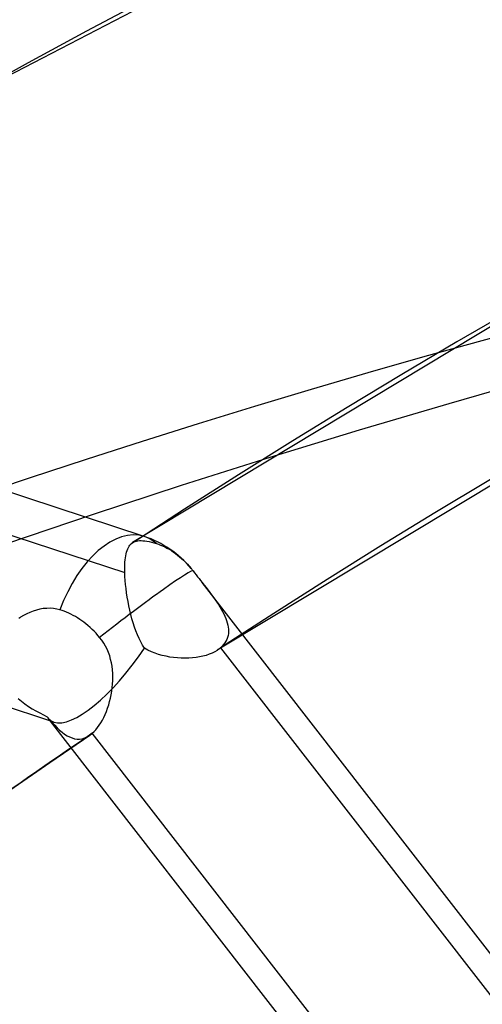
# Model space of a CAD drawing. Header units: millimetres. Extents: x -216 to 210, y -272 to 267.
# Tile 32 of 87: x -87 to -81, y 157 to 170. Entities that reach past the tile are written whole.
import ezdxf

# ---------------------------------------------------------------- set-up
doc = ezdxf.new("R2010")
doc.units = ezdxf.units.MM
doc.layers.add('MAIN-1', color=7, linetype='Continuous')

msp = doc.modelspace()

# ---------------------------------------------------------------- linework, layer by layer
at = {"layer": 'MAIN-1'}
for p, q in [((-82.40605412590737, 171.2856358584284), (-87.56685258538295, 168.6019983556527)), ((-85.39983627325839, 162.7584883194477), (-105.1613098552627, 169.2632365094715)), ((-86.58364881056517, 160.3214376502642), (-105.6481588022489, 166.5967718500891)), ((-79.03843273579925, 166.6100424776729), (-85.55325515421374, 162.678160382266)), ((-94.13173062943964, 165.0747426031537), (-85.6555798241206, 162.2847064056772)), ((-78.17029233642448, 165.0446531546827), (-84.4434679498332, 161.2651361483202)), ((-85.58906924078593, 162.6449990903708), (-85.57770223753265, 162.6579693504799)), ((-85.57770223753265, 162.6579693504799), (-85.57387962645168, 162.6617508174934)), ((-85.57387962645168, 162.6617508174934), (-85.56995422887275, 162.6653726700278)), ((-85.56995422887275, 162.6653726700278), (-85.56593265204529, 162.6688236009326)), ((-85.56593265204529, 162.6688236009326), (-85.56181210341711, 162.6720983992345)), ((-85.56181210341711, 162.6720983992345), (-85.55758406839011, 162.6752100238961)), ((-85.55758406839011, 162.6752100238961), (-85.55325896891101, 162.6781702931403)), ((-85.55325896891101, 162.6781702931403), (-85.5377815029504, 162.6869674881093)), ((-85.5377815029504, 162.6869674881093), (-85.52106876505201, 162.6939611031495)), ((-85.52106876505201, 162.6939611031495), (-85.50307110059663, 162.6991742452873)), ((-85.50307110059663, 162.6991742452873), (-85.48374076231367, 162.7026812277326)), ((-85.48374076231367, 162.7026812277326), (-85.46303851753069, 162.7045301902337)), ((-85.46303851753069, 162.7045301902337), (-85.44091661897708, 162.7047690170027)), ((-85.44091661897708, 162.7047690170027), (-85.41732820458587, 162.7034656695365)), ((-85.41732820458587, 162.7034656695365), (-85.39218090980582, 162.7006705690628)), ((-85.39218090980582, 162.7006705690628), (-85.365422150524, 162.6964169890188)), ((-85.365422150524, 162.6964169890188), (-85.33700608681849, 162.6907247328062)), ((-85.33700608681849, 162.6907247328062), (-85.30688306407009, 162.6836301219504)), ((-85.30688306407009, 162.6836301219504), (-85.27501003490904, 162.6751449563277)), ((-85.27501003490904, 162.6751449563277), (-85.24133734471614, 162.6652923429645)), ((-85.24133734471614, 162.6652923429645), (-85.21416144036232, 162.6563813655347)), ((-85.21416144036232, 162.6563813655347), (-85.18725858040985, 162.6463136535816)), ((-85.64298691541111, 162.5060598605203), (-85.63788893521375, 162.5311911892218)), ((-85.63788893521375, 162.5311911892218), (-85.63195257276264, 162.5545321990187)), ((-85.63195257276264, 162.5545321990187), (-85.62517060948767, 162.5761094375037)), ((-85.62517060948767, 162.5761094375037), (-85.61750660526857, 162.5959101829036)), ((-85.61750660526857, 162.5959101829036), (-85.60895054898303, 162.6139822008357)), ((-85.60895054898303, 162.6139822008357), (-85.59947349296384, 162.6303347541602)), ((-85.59947349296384, 162.6303347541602), (-85.58906924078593, 162.6449990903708)), ((-85.18725858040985, 162.6463136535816), (-85.15950325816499, 162.6346387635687)), ((-85.15950325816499, 162.6346387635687), (-85.13112325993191, 162.6213739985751)), ((-85.13112325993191, 162.6213739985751), (-85.1023995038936, 162.6066004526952)), ((-85.1023995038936, 162.6066004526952), (-85.07360248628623, 162.5903609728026)), ((-85.07360248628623, 162.5903609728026), (-85.04498832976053, 162.5727449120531)), ((-85.04498832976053, 162.5727449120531), (-85.016820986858, 162.5539980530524)), ((-85.016820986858, 162.5539980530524), (-84.98934635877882, 162.5343477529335)), ((-84.98934635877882, 162.5343477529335), (-84.96280183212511, 162.5140475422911)), ((-85.65604247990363, 162.3557277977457), (-85.65507012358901, 162.38895026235)), ((-85.65507012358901, 162.38895026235), (-85.65328559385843, 162.4206146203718)), ((-85.65328559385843, 162.4206146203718), (-85.65068548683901, 162.4507044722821)), ((-85.65068548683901, 162.4507044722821), (-85.64725216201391, 162.4791949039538)), ((-85.64725216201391, 162.4791949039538), (-85.64298691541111, 162.5060598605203)), ((-84.96280183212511, 162.5140475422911), (-84.93732350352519, 162.4932490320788)), ((-84.93732350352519, 162.4932490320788), (-84.91172157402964, 162.4709920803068)), ((-84.91172157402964, 162.4709920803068), (-84.88586846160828, 162.4471121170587)), ((-84.88586846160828, 162.4471121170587), (-84.86002750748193, 162.4217908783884)), ((-84.86002750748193, 162.4217908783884), (-84.83448378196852, 162.3952141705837)), ((-84.83448378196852, 162.3952141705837), (-84.80949388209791, 162.3675771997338)), ((-85.6562098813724, 162.3209735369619), (-85.65604247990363, 162.3557277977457)), ((-85.65557954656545, 162.2847005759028), (-85.6562098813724, 162.3209735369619)), ((-85.65352766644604, 162.2344767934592), (-85.65557954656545, 162.2847005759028)), ((-84.80949388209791, 162.3675771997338), (-84.78526467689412, 162.3391467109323)), ((-84.78526467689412, 162.3391467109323), (-84.78082771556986, 162.333753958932)), ((-84.78082771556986, 162.333753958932), (-84.77642597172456, 162.3283383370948)), ((-84.77642597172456, 162.3283383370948), (-84.77205753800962, 162.322927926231)), ((-84.77205753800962, 162.322927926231), (-84.76773283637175, 162.3174949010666)), ((-84.76773283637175, 162.3174949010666), (-84.76344335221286, 162.3120390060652)), ((-84.76344335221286, 162.3120390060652), (-84.75918908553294, 162.3065866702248)), ((-84.75918908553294, 162.3065866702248), (-84.7396375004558, 162.2814203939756)), ((-84.7396375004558, 162.2814203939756), (-84.720031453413, 162.2561767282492)), ((-85.65012163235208, 162.1825384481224), (-85.65352766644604, 162.2344767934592)), ((-85.64536103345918, 162.1290638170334), (-85.65012163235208, 162.1825384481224)), ((-84.720031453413, 162.2561767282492), (-84.70037945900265, 162.230869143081)), ((-84.70037945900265, 162.230869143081), (-84.68069091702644, 162.205491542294)), ((-84.68069091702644, 162.205491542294), (-84.6609592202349, 162.1800552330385)), ((-84.6609592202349, 162.1800552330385), (-84.64118906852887, 162.1545637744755)), ((-76.23638993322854, 151.323501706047), (-84.64137949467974, 162.1548027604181)), ((-84.64118906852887, 162.1545637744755), (-84.6150789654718, 162.1208705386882)), ((-85.63926541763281, 162.0742215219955), (-85.64536103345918, 162.1290638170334)), ((-85.63185140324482, 162.0181771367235), (-85.63926541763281, 162.0742215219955)), ((-85.62316428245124, 161.9613555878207), (-85.63185140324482, 162.0181771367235)), ((-84.6150789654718, 162.1208705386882), (-84.58936664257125, 162.0875321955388)), ((-84.58936664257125, 162.0875321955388), (-84.56416312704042, 162.054607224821)), ((-84.56416312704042, 162.054607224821), (-84.53956064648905, 162.0220870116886)), ((-84.53956064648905, 162.0220870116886), (-84.51565422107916, 161.9899549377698)), ((-85.61325963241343, 161.9043543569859), (-85.62316428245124, 161.9613555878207)), ((-85.60213949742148, 161.8473942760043), (-85.61325963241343, 161.9043543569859)), ((-84.51565422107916, 161.9899549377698), (-84.49252756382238, 161.9582417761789)), ((-84.49252756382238, 161.9582417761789), (-84.47027760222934, 161.9269424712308)), ((-84.47027760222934, 161.9269424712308), (-84.44890079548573, 161.8958974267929)), ((-84.44890079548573, 161.8958974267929), (-84.4284388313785, 161.8650217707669)), ((-86.94106659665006, 161.7441160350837), (-86.98190014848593, 161.7223872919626)), ((-86.89909320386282, 161.7633045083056), (-86.94106659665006, 161.7441160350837)), ((-86.8561426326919, 161.7798190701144), (-86.89909320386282, 161.7633045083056)), ((-86.81244021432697, 161.793489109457), (-86.8561426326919, 161.7798190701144)), ((-86.76820085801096, 161.804158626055), (-86.81244021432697, 161.793489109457)), ((-86.72374559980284, 161.8116560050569), (-86.76820085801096, 161.804158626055)), ((-86.6793131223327, 161.8158255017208), (-86.72374559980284, 161.8116560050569)), ((-86.63509469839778, 161.8165351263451), (-86.6793131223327, 161.8158255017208)), ((-86.59126927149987, 161.8136691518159), (-86.63509469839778, 161.8165351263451)), ((-86.54802429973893, 161.8070592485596), (-86.59126927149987, 161.8136691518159)), ((-86.50583095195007, 161.796689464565), (-86.54802429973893, 161.8070592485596)), ((-86.47832467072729, 161.7880222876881), (-86.50583095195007, 161.796689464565)), ((-86.44993847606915, 161.7779206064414), (-86.47832467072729, 161.7880222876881)), ((-86.42084232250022, 161.7663872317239), (-86.44993847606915, 161.7779206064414)), ((-86.391289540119, 161.7534666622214), (-86.42084232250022, 161.7663872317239)), ((-86.36154299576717, 161.739195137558), (-86.391289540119, 161.7534666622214)), ((-85.58977186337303, 161.7906687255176), (-85.60213949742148, 161.8473942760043)), ((-85.57615407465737, 161.7343685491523), (-85.58977186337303, 161.7906687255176)), ((-84.4284388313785, 161.8650217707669), (-84.40900771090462, 161.8343203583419)), ((-84.40900771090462, 161.8343203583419), (-84.39072343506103, 161.8037980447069)), ((-84.39072343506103, 161.8037980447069), (-84.37370009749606, 161.7734877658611)), ((-84.37370009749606, 161.7734877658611), (-84.3580575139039, 161.743364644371)), ((-84.3580575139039, 161.743364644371), (-84.34390977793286, 161.7134616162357)), ((-87.0324932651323, 161.6908978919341), (-87.04342053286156, 161.6833661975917)), ((-87.02143678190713, 161.6982491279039), (-87.0324932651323, 161.6908978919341)), ((-86.98190014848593, 161.7223872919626), (-87.02143678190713, 161.6982491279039)), ((-86.33186541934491, 161.7236507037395), (-86.36154299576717, 161.739195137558)), ((-86.30249814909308, 161.7069889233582), (-86.33186541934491, 161.7236507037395)), ((-86.27369648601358, 161.6894310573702), (-86.30249814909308, 161.7069889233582)), ((-86.24570251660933, 161.6711813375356), (-86.27369648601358, 161.6894310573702)), ((-86.21876493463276, 161.6524723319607), (-86.24570251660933, 161.6711813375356)), ((-86.19216251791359, 161.6328161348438), (-86.21876493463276, 161.6524723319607)), ((-86.16513835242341, 161.611615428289), (-86.19216251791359, 161.6328161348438)), ((-85.56128436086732, 161.678704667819), (-85.57615407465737, 161.7343685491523)), ((-85.54517314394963, 161.6240589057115), (-85.56128436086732, 161.678704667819)), ((-85.52786020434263, 161.5708634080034), (-85.54517314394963, 161.6240589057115)), ((-84.34390977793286, 161.7134616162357), (-84.33136628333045, 161.6837816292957)), ((-84.33136628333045, 161.6837816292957), (-84.3205522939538, 161.6543652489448)), ((-84.3205522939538, 161.6543652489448), (-84.311597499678, 161.6253005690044)), ((-84.311597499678, 161.6253005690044), (-84.30459515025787, 161.596610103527)), ((-86.13793772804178, 161.5890467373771), (-86.16513835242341, 161.611615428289)), ((-86.11084660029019, 161.5652498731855), (-86.13793772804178, 161.5890467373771)), ((-86.0841168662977, 161.5403768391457), (-86.11084660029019, 161.5652498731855)), ((-86.05800117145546, 161.5146150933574), (-86.0841168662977, 161.5403768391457)), ((-86.03269289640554, 161.4882186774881), (-86.05800117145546, 161.5146150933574)), ((-86.00837207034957, 161.4614796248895), (-86.03269289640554, 161.4882186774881)), ((-85.5093026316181, 161.5192996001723), (-85.52786020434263, 161.5708634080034)), ((-85.48945649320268, 161.4695706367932), (-85.5093026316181, 161.5192996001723)), ((-84.30459515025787, 161.596610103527), (-84.2996280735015, 161.5683177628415)), ((-84.29780769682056, 161.486212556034), (-84.30186032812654, 161.4598500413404)), ((-84.2996280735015, 161.5683177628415), (-84.29678291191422, 161.5404837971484)), ((-84.29614630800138, 161.5131023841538), (-84.29780769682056, 161.486212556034)), ((-84.29678291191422, 161.5404837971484), (-84.29614630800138, 161.5131023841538)), ((-85.98523105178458, 161.4346604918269), (-86.00837207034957, 161.4614796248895)), ((-85.9568654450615, 161.3983890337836), (-85.98523105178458, 161.4346604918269)), ((-85.93104539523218, 161.3602557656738), (-85.9568654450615, 161.3983890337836)), ((-85.90778513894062, 161.3202956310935), (-85.93104539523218, 161.3602557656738)), ((-85.46828827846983, 161.4218254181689), (-85.48945649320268, 161.4695706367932)), ((-85.4457427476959, 161.3762616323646), (-85.46828827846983, 161.4218254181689)), ((-85.42177787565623, 161.3330543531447), (-85.4457427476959, 161.3762616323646)), ((-84.34270698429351, 161.3618774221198), (-84.35918638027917, 161.3395735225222)), ((-84.32876001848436, 161.3850995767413), (-84.34270698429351, 161.3618774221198)), ((-84.31731844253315, 161.4091947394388), (-84.32876001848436, 161.3850995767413)), ((-84.30835712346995, 161.434129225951), (-84.31731844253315, 161.4091947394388)), ((-84.30186032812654, 161.4598500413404), (-84.30835712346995, 161.434129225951)), ((-85.88706676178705, 161.2785541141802), (-85.90778513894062, 161.3202956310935)), ((-85.86905884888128, 161.2354520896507), (-85.88706676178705, 161.2785541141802)), ((-85.85377685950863, 161.1914168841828), (-85.86905884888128, 161.2354520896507)), ((-85.39611397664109, 161.2920237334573), (-85.42177787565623, 161.3330543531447)), ((-85.35156263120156, 161.2682785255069), (-85.39611397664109, 161.2920237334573)), ((-85.30580448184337, 161.2471427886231), (-85.35156263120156, 161.2682785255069)), ((-85.25909203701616, 161.2285286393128), (-85.30580448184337, 161.2471427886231)), ((-85.21167310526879, 161.2123446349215), (-85.25909203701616, 161.2285286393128)), ((-84.51141189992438, 161.2281389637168), (-84.5491141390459, 161.2125782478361)), ((-84.47632713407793, 161.2455476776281), (-84.51141189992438, 161.2281389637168)), ((-84.44398974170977, 161.264775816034), (-84.47632713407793, 161.2455476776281)), ((-84.43614337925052, 161.2700055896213), (-84.44398974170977, 161.264775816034)), ((-84.42848658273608, 161.275360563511), (-84.43614337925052, 161.2700055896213)), ((-84.42102786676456, 161.2808145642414), (-84.42848658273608, 161.275360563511)), ((-84.41375871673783, 161.2863937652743), (-84.42102786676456, 161.2808145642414)), ((-84.40668764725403, 161.2920852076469), (-84.41375871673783, 161.2863937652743)), ((-84.39981465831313, 161.2978888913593), (-84.40668764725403, 161.2920852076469)), ((-84.3998169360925, 161.2978945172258), (-76.94238045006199, 151.6876815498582)), ((-84.37821863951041, 161.3182312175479), (-84.39981465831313, 161.2978888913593)), ((-84.35918638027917, 161.3395735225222), (-84.37821863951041, 161.3182312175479)), ((-85.84110717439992, 161.1466007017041), (-85.85377685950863, 161.1914168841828)), ((-85.83093045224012, 161.1011871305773), (-85.84110717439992, 161.1466007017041)), ((-85.82312265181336, 161.0553033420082), (-85.83093045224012, 161.1011871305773)), ((-85.16346328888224, 161.1984122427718), (-85.21167310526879, 161.2123446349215)), ((-85.11447450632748, 161.1866688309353), (-85.16346328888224, 161.1984122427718)), ((-85.06492214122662, 161.1770906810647), (-85.11447450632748, 161.1866688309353)), ((-85.01502348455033, 161.1696788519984), (-85.06492214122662, 161.1770906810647)), ((-84.96498629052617, 161.1644162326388), (-85.01502348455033, 161.1696788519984)), ((-84.91501845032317, 161.1613099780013), (-84.96498629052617, 161.1644162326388)), ((-84.86534944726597, 161.1603470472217), (-84.91501845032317, 161.1613099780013)), ((-84.8162535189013, 161.161522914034), (-84.86534944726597, 161.1603470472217)), ((-84.76812819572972, 161.1648157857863), (-84.8162535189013, 161.161522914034)), ((-84.72117019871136, 161.1702119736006), (-84.76812819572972, 161.1648157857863)), ((-84.67559225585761, 161.1777068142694), (-84.72117019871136, 161.1702119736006)), ((-84.6315731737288, 161.1872792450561), (-84.67559225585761, 161.1777068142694)), ((-84.58931055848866, 161.1989224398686), (-84.6315731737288, 161.1872792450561)), ((-84.5491141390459, 161.2125782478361), (-84.58931055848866, 161.1989224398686)), ((-85.81757676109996, 161.0091430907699), (-85.82312265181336, 161.0553033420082)), ((-85.81416403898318, 160.9628299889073), (-85.81757676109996, 161.0091430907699)), ((-85.81574784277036, 160.8225307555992), (-85.8133193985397, 160.8694481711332)), ((-85.81276875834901, 160.9162623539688), (-85.81416403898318, 160.9628299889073)), ((-85.8133193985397, 160.8694481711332), (-85.81276875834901, 160.9162623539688)), ((-85.83377195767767, 160.6827311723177), (-85.82603277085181, 160.7290229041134)), ((-85.82603277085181, 160.7290229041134), (-85.82000770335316, 160.7756707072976)), ((-85.82000770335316, 160.7756707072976), (-85.81574784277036, 160.8225307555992)), ((-87.05326097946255, 160.6319387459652), (-87.00944828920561, 160.5960622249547)), ((-87.00944828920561, 160.5960622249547), (-86.96398955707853, 160.5620340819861)), ((-85.86660164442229, 160.5477561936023), (-85.85413813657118, 160.5918494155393)), ((-85.85413813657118, 160.5918494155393), (-85.84315714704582, 160.6369520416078)), ((-85.84315714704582, 160.6369520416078), (-85.83377195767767, 160.6827311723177)), ((-86.96398955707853, 160.5620340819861), (-86.91717693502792, 160.5298307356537)), ((-86.91717693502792, 160.5298307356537), (-86.86931476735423, 160.4993880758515)), ((-86.86931476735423, 160.4993880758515), (-86.82070651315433, 160.4706879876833)), ((-86.82070651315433, 160.4706879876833), (-86.77154787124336, 160.4436195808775)), ((-85.91220370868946, 160.4233089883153), (-85.8956937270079, 160.463346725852)), ((-85.8956937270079, 160.463346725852), (-85.88047342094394, 160.5048799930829)), ((-85.88047342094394, 160.5048799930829), (-85.86660164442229, 160.5477561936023)), ((-86.77154787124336, 160.4436195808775), (-86.7216231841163, 160.417880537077)), ((-86.7216231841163, 160.417880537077), (-86.67114081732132, 160.3934252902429)), ((-86.67114081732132, 160.3934252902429), (-86.6384266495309, 160.3539471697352)), ((-78.3876799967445, 149.7161524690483), (-86.65798152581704, 160.3738858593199)), ((-86.6384266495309, 160.3539471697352), (-86.60616121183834, 160.3165345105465)), ((-85.96886600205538, 160.3135379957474), (-85.94887063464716, 160.3482330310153)), ((-85.94887063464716, 160.3482330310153), (-85.92994832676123, 160.3848896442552)), ((-85.92994832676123, 160.3848896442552), (-85.91220370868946, 160.4233089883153)), ((-86.60616121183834, 160.3165345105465), (-86.57404206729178, 160.2811969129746)), ((-86.57404206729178, 160.2811969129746), (-86.5419816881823, 160.248184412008)), ((-86.5419816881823, 160.248184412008), (-86.50990766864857, 160.2177888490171)), ((-86.50990766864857, 160.2177888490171), (-86.47771926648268, 160.1902696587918)), ((-86.08122750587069, 160.1762491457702), (-86.05727814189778, 160.1986078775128)), ((-86.05727814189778, 160.1986078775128), (-86.03401771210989, 160.2235947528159)), ((-86.03401771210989, 160.2235947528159), (-86.0114994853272, 160.2511326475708)), ((-86.0114994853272, 160.2511326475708), (-85.9897654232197, 160.2811455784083)), ((-85.9897654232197, 160.2811455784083), (-85.96886600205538, 160.3135379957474)), ((-86.11583393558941, 160.1495094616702), (-86.64010293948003, 159.7897424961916)), ((-86.47771926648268, 160.1902696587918), (-86.44534979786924, 160.1659005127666)), ((-86.44534979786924, 160.1659005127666), (-86.41278966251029, 160.145000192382)), ((-86.41278966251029, 160.145000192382), (-86.38009104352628, 160.1278700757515)), ((-86.38009104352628, 160.1278700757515), (-86.34725169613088, 160.114701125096)), ((-86.34725169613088, 160.114701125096), (-86.31426658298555, 160.10571873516)), ((-86.31426658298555, 160.10571873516), (-86.28111173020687, 160.1011097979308)), ((-86.28111173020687, 160.1011097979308), (-86.24778210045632, 160.1010931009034)), ((-86.24778210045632, 160.1010931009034), (-86.21449629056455, 160.1058264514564)), ((-86.21449629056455, 160.1058264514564), (-86.18144605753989, 160.115374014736)), ((-86.18144605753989, 160.115374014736), (-86.14869550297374, 160.1298093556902)), ((-86.14869550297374, 160.1298093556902), (-86.11631063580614, 160.1491779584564)), ((-86.11631063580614, 160.1491779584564), (-86.11042047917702, 160.1532699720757)), ((-86.11042047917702, 160.1532699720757), (-86.1045434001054, 160.1575331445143)), ((-86.1045434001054, 160.1575331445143), (-86.09868600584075, 160.1619627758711)), ((-86.09868600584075, 160.1619627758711), (-86.09284168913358, 160.1665635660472)), ((-86.09284168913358, 160.1665635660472), (-86.0870161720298, 160.1713239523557)), ((-86.0870161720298, 160.1713239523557), (-86.08122750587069, 160.1762491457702)), ((-78.62652176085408, 150.5695526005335), (-86.08122834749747, 160.176247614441)), ((-86.64010293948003, 159.7897424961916), (-87.16192256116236, 159.4267753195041))]:
    msp.add_line(p, q, dxfattribs=at)
msp.add_arc((-85.81958600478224, 161.4832956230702), 1.3425, 39.62169311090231, 71.78026716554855, dxfattribs=at)
for centre, major_axis, ratio, start_param, end_param in [((12.52875, 10.85021577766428), (-129.4872227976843, 149.5189658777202), 0.7500000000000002, -1.616769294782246, -0.0973746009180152), ((12.52875, 10.85021577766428), (128.3153927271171, -148.1658530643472), 0.7500000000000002, 1.525592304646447, 3.043449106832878), ((8.128749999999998, 7.039704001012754), (-129.4872227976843, 149.5189658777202), 0.7500000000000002, -1.616769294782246, -0.0973746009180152), ((16.92875, 14.66072755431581), (-123.6280724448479, 142.7534018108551), 0.7500000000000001, -1.614719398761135, -0.09942449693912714), ((8.128749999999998, 7.039704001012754), (128.3153927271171, -148.1658530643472), 0.7500000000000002, 1.52447170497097, 3.044569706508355), ((16.92875, 14.66072755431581), (122.4562423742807, -141.400288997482), 0.7500000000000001, 1.526852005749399, 3.042189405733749), ((3.728749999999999, 3.229192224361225), (-129.4872227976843, 149.5189658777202), 0.7500000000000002, -1.616769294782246, -0.0973746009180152), ((3.728749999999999, 3.229192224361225), (128.3153927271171, -148.1658530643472), 0.7500000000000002, 1.52447170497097, 3.044569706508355), ((21.32875, 18.47123933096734), (-117.7689220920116, 135.9878377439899), 0.75, -1.61333162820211, -0.1008122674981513), ((21.32875, 18.47123933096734), (116.5970920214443, -134.6347249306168), 0.7500000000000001, 1.529277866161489, 3.039763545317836), ((-0.4999999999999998, -0.4330127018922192), (123.7295437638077, -142.8705707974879), 0.75, 0.7137243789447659, 3.451437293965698), ((-2.833552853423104e-15, -2.515159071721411e-15), (-123.0748900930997, 142.1146418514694), 0.75, -2.427868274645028, 0.7137243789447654), ((-4.500000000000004, -3.897114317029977), (-117.1830070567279, 135.3112813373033), 0.75, -0.857071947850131, 0.1908424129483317), ((-4.999999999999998, -4.330127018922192), (-117.8376607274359, 136.0672102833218), 0.7500000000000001, -0.857071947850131, 3.905366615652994e-07), ((-85.81958600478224, 161.4832956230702), (-0.4197467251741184, -1.275193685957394), 0.559605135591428, -3.1415712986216, -1.632754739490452), ((-85.81958600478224, 161.4832956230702), (-0.4197467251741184, -1.275193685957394), 0.559605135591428, 3.138215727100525, 3.141614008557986), ((-85.81958600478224, 161.4832956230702), (-0.4197467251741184, -1.275193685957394), 0.559605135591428, 2.900057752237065, 3.138215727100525), ((-85.81958600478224, 161.4832956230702), (1.060623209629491, 0.8230338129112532), 0.04736717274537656, 0.005478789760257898, 0.8493371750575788), ((-85.81958600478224, 161.4832956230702), (1.060623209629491, 0.8230338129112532), 0.04736717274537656, 0.8493371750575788, 1.690771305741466), ((-85.81958600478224, 161.4832956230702), (-0.8052238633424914, -1.14129773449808), 0.3273259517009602, 0.09768574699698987, 1.633722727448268), ((-85.81958600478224, 161.4832956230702), (-0.8052238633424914, -1.14129773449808), 0.3273259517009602, -0.1481907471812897, -0.101452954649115), ((-85.81958600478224, 161.4832956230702), (-0.8052238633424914, -1.14129773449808), 0.3273259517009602, -0.101452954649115, 0.09768574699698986), ((21.32875, 18.47123933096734), (116.5970920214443, -134.6347249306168), 0.7500000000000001, 3.054842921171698, 3.084994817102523)]:
    msp.add_ellipse(centre, major_axis=major_axis, ratio=ratio, start_param=start_param, end_param=end_param, dxfattribs=at)

doc.saveas('drawing.dxf')
